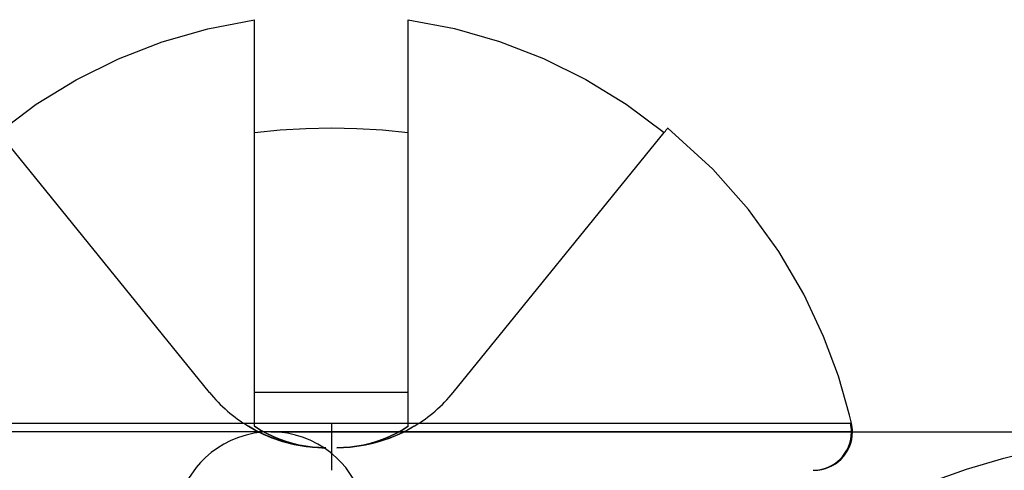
# Model space of a CAD drawing. Header units: millimetres. Extents: x -76 to 76, y -16 to 42.
# Tile 18 of 40: x -19.82 to -14.7, y 39.81 to 42.15. Entities that reach past the tile are written whole.
import ezdxf

# ---------------------------------------------------------------- set-up
doc = ezdxf.new("R2010")
doc.units = ezdxf.units.MM
doc.layers.add('MAIN-1', color=7, linetype='Continuous')
doc.layers.add('MAIN-2', color=7, linetype='Continuous')

msp = doc.modelspace()

# ---------------------------------------------------------------- linework, layer by layer
at = {"layer": 'MAIN-1'}
for p, q in [((-18.8424, 42.1041), (-18.6, 42.151)), ((-18.6, 42.1041), (-18.6, 42.151)), ((-17.8, 42.151), (-17.5589, 42.1045)), ((-17.8, 42.1041), (-17.8, 42.151)), ((-19.079, 42.0358), (-18.8424, 42.1041)), ((-18.6, 42.0358), (-18.6, 42.1041)), ((-17.8, 42.0358), (-17.8, 42.1041)), ((-17.5589, 42.1045), (-17.3246, 42.0371)), ((-19.3077, 41.947), (-19.079, 42.0358)), ((-18.6, 41.947), (-18.6, 42.0358)), ((-17.8, 41.947), (-17.8, 42.0358)), ((-17.3246, 42.0371), (-17.097, 41.9491)), ((-19.5264, 41.8389), (-19.3077, 41.947)), ((-18.6, 41.8389), (-18.6, 41.947)), ((-17.8, 41.8389), (-17.8, 41.947)), ((-17.097, 41.9491), (-16.877, 41.8406)), ((-19.7345, 41.7118), (-19.5264, 41.8389)), ((-18.6, 41.7118), (-18.6, 41.8389)), ((-17.8, 41.7118), (-17.8, 41.8389)), ((-16.877, 41.8406), (-16.6667, 41.7124)), ((-19.9317, 41.5656), (-19.7345, 41.7118)), ((-18.6, 41.5656), (-18.6, 41.7118)), ((-17.8, 41.5656), (-17.8, 41.7118)), ((-16.6667, 41.7124), (-16.4683, 41.5656)), ((-18.4667, 41.5781), (-18.3333, 41.5856)), ((-18.3333, 41.5856), (-18.2, 41.5882)), ((-18.2, 41.5882), (-18.0667, 41.5856)), ((-18.0667, 41.5856), (-17.9333, 41.5781)), ((-16.4581, 41.5781), (-16.4545, 41.5825)), ((-16.4545, 41.5825), (-16.4519, 41.5856)), ((-16.4519, 41.5856), (-16.4504, 41.5875)), ((-16.4504, 41.5875), (-16.4499, 41.5882)), ((-16.2158, 41.3745), (-16.45, 41.588)), ((-18.6, 41.5656), (-18.4667, 41.5781)), ((-17.9333, 41.5781), (-17.8, 41.5656)), ((-16.4683, 41.5656), (-16.4627, 41.5725)), ((-16.4627, 41.5725), (-16.4581, 41.5781)), ((-16.0298, 41.164), (-16.2158, 41.3745)), ((-15.8727, 40.9461), (-16.0298, 41.164)), ((-15.7432, 40.7251), (-15.8727, 40.9461)), ((-15.6395, 40.5048), (-15.7432, 40.7251)), ((-15.5624, 40.2977), (-15.6395, 40.5048)), ((-15.5047, 40.0962), (-15.5624, 40.2977)), ((-15.4947, 40.054), (-15.5047, 40.0962)), ((-19.9091, 40.0538), (-19.7664, 40.0538)), ((-19.7664, 40.0538), (-19.6261, 40.0539)), ((-19.6261, 40.0539), (-19.4898, 40.054)), ((-19.4898, 40.054), (-19.2749, 40.054)), ((-19.2749, 40.054), (-19.0757, 40.0541)), ((-19.0757, 40.0541), (-18.9102, 40.054)), ((-18.9102, 40.054), (-18.6986, 40.0541)), ((-18.6986, 40.0541), (-18.5116, 40.054)), ((-18.5116, 40.054), (-18.3016, 40.054)), ((-18.3016, 40.054), (-18.0984, 40.054)), ((-18.0984, 40.054), (-17.8884, 40.054)), ((-17.8884, 40.054), (-17.7015, 40.0541)), ((-17.7015, 40.0541), (-17.4898, 40.054)), ((-17.4898, 40.054), (-17.3244, 40.0541)), ((-17.3244, 40.0541), (-17.1252, 40.054)), ((-17.1252, 40.054), (-16.9102, 40.054)), ((-16.9102, 40.054), (-16.7739, 40.0539)), ((-16.7739, 40.0539), (-16.6336, 40.0538)), ((-16.6336, 40.0538), (-16.4909, 40.0538)), ((-16.4909, 40.0538), (-16.3477, 40.0538)), ((-16.3477, 40.0538), (-16.2063, 40.0539)), ((-16.2063, 40.0539), (-16.0691, 40.0539)), ((-16.0691, 40.0539), (-15.9696, 40.0539)), ((-15.9696, 40.0539), (-15.8887, 40.0539)), ((-15.8887, 40.0539), (-15.816, 40.0538)), ((-15.816, 40.0538), (-15.7512, 40.0538)), ((-15.7512, 40.0538), (-15.6943, 40.0537)), ((-15.6943, 40.0537), (-15.6451, 40.0537)), ((-15.6451, 40.0537), (-15.6034, 40.0537)), ((-15.6034, 40.0537), (-15.5689, 40.0537)), ((-15.5689, 40.0537), (-15.5414, 40.0538)), ((-15.5414, 40.0538), (-15.5205, 40.0538)), ((-15.5205, 40.0538), (-15.5059, 40.0539)), ((-15.5059, 40.0539), (-15.4974, 40.0539)), ((-15.4974, 40.0539), (-15.4947, 40.054)), ((-19.6674, 40.0093), (-19.8262, 40.0093)), ((-19.4975, 40.0093), (-19.6674, 40.0093)), ((-19.3172, 40.0093), (-19.4975, 40.0093)), ((-19.1277, 40.0093), (-19.3172, 40.0093)), ((-18.9303, 40.0093), (-19.1277, 40.0093)), ((-18.7264, 40.0093), (-18.9303, 40.0093)), ((-18.5178, 40.0093), (-18.7264, 40.0093)), ((-18.3062, 40.0093), (-18.5178, 40.0093)), ((-18.2948, 40.0093), (-18.5144, 40.0093)), ((-18.0938, 40.0093), (-18.3062, 40.0093)), ((-18.0743, 40.0093), (-18.2948, 40.0093)), ((-17.8822, 40.0093), (-18.0938, 40.0093)), ((-17.855, 40.0093), (-18.0743, 40.0093)), ((-17.6736, 40.0093), (-17.8822, 40.0093)), ((-17.6391, 40.0093), (-17.855, 40.0093)), ((-17.4697, 40.0093), (-17.6736, 40.0093)), ((-17.4286, 40.0093), (-17.6391, 40.0093)), ((-17.2723, 40.0093), (-17.4697, 40.0093)), ((-17.2254, 40.0093), (-17.4286, 40.0093)), ((-17.0828, 40.0093), (-17.2723, 40.0093)), ((-17.0312, 40.0093), (-17.2254, 40.0093)), ((-16.9025, 40.0093), (-17.0828, 40.0093)), ((-16.8472, 40.0093), (-17.0312, 40.0093)), ((-16.7326, 40.0093), (-16.9025, 40.0093)), ((-16.6746, 40.0093), (-16.8472, 40.0093)), ((-16.5738, 40.0093), (-16.7326, 40.0093)), ((-16.5143, 40.0093), (-16.6746, 40.0093)), ((-16.4266, 40.0093), (-16.5738, 40.0093)), ((-16.3667, 40.0093), (-16.5143, 40.0093)), ((-16.2915, 40.0093), (-16.4266, 40.0093)), ((-16.2322, 40.0093), (-16.3667, 40.0093)), ((-16.1685, 40.0093), (-16.2915, 40.0093)), ((-16.1107, 40.0093), (-16.2322, 40.0093)), ((-16.0576, 40.0093), (-16.1685, 40.0093)), ((-16.002, 40.0093), (-16.1107, 40.0093)), ((-15.9584, 40.0093), (-16.0576, 40.0093)), ((-15.9059, 40.0093), (-16.002, 40.0093)), ((-15.8707, 40.0093), (-15.9584, 40.0093)), ((-15.8218, 40.0093), (-15.9059, 40.0093)), ((-15.794, 40.0093), (-15.8707, 40.0093)), ((-15.7491, 40.0093), (-15.8218, 40.0093)), ((-15.7276, 40.0093), (-15.794, 40.0093)), ((-15.6871, 40.0093), (-15.7491, 40.0093)), ((-15.671, 40.0093), (-15.7276, 40.0093)), ((-15.6352, 40.0093), (-15.6871, 40.0093)), ((-15.6234, 40.0093), (-15.671, 40.0093)), ((-15.5925, 40.0093), (-15.6352, 40.0093)), ((-15.5843, 40.0093), (-15.6234, 40.0093)), ((-15.5583, 40.0093), (-15.5925, 40.0093)), ((-15.5529, 40.0093), (-15.5843, 40.0093)), ((-15.5318, 40.0093), (-15.5583, 40.0093)), ((-15.5286, 40.0093), (-15.5529, 40.0093)), ((-15.5124, 40.0093), (-15.5318, 40.0093)), ((-15.5107, 40.0093), (-15.5286, 40.0093)), ((-15.4993, 40.0093), (-15.5124, 40.0093)), ((-15.4986, 40.0093), (-15.5107, 40.0093)), ((-15.4919, 40.0093), (-15.4993, 40.0093)), ((-15.4918, 40.0093), (-15.4986, 40.0093)), ((-15.4896, 40.0093), (-15.4919, 40.0093)), ((-15.4896, 40.0093), (-15.4918, 40.0093)), ((-15.4896, 40.0093), (-15.1178, 40.0093)), ((-15.1178, 40.0093), (-14.7276, 40.0093)), ((-14.7276, 40.0093), (-14.3285, 40.0093)), ((-14.7027, 39.873), (-14.5069, 39.9205)), ((-14.8963, 39.8153), (-14.7027, 39.873)), ((-15.0958, 39.7443), (-14.8963, 39.8153))]:
    msp.add_line(p, q, dxfattribs=at)
for start, end in [(0, 12.9123), (270.0006, 0)]:
    msp.add_arc((-15.6896, 40.0093), 0.2, start, end, dxfattribs=at)
at = {"layer": 'MAIN-2'}
for p, q in [((-18.8341, 40.2144), (-19.9317, 41.5656)), ((-18.6, 40.2144), (-18.6, 41.5656)), ((-17.8, 40.2144), (-17.8, 41.5656)), ((-17.5659, 40.2144), (-16.4683, 41.5656)), ((-18.8341, 40.2144), (-18.8341, 40.2144)), ((-18.8341, 40.2144), (-18.8341, 40.2144)), ((-17.8, 40.2144), (-18.6, 40.2144)), ((-17.8, 40.2144), (-18.6, 40.2144)), ((-18.6, 40.0379), (-18.6, 40.2144)), ((-17.8, 40.2144), (-18.6, 40.2144)), ((-17.8, 40.2144), (-18.6, 40.2144)), ((-17.8, 40.0379), (-17.8, 40.2144)), ((-17.5659, 40.2144), (-17.5659, 40.2144)), ((-17.5659, 40.2144), (-17.5659, 40.2144)), ((-19.9091, 40.0538), (-19.7664, 40.0538)), ((-19.8415, 40.054), (-19.725, 40.054)), ((-19.8415, 40.054), (-19.725, 40.054)), ((-19.7664, 40.0538), (-19.6261, 40.0539)), ((-19.725, 40.054), (-19.6049, 40.054)), ((-19.725, 40.054), (-19.6049, 40.054)), ((-19.6261, 40.0539), (-19.4898, 40.054)), ((-19.6049, 40.054), (-19.4816, 40.054)), ((-19.6049, 40.054), (-19.4816, 40.054)), ((-19.4898, 40.054), (-19.2749, 40.054)), ((-19.4816, 40.054), (-19.3558, 40.054)), ((-19.4816, 40.054), (-19.3558, 40.054)), ((-19.3558, 40.054), (-19.228, 40.054)), ((-19.3558, 40.054), (-19.228, 40.054)), ((-19.2749, 40.054), (-19.0757, 40.0541)), ((-19.228, 40.054), (-19.0988, 40.054)), ((-19.228, 40.054), (-19.0988, 40.054)), ((-19.0988, 40.054), (-18.9688, 40.054)), ((-19.0988, 40.054), (-18.9688, 40.054)), ((-19.0757, 40.0541), (-18.9102, 40.054)), ((-18.9688, 40.054), (-18.8385, 40.054)), ((-18.9688, 40.054), (-18.8385, 40.054)), ((-18.9102, 40.054), (-18.6986, 40.0541)), ((-18.8385, 40.054), (-18.7085, 40.054)), ((-18.8385, 40.054), (-18.7085, 40.054)), ((-18.7085, 40.054), (-18.5792, 40.054)), ((-18.7085, 40.054), (-18.5792, 40.054)), ((-18.6986, 40.0541), (-18.5116, 40.054)), ((-18.5792, 40.054), (-18.451, 40.054)), ((-18.5792, 40.054), (-18.451, 40.054)), ((-18.5116, 40.054), (-18.3016, 40.054)), ((-18.451, 40.054), (-18.3245, 40.054)), ((-18.451, 40.054), (-18.3245, 40.054)), ((-18.3245, 40.054), (-18.2, 40.054)), ((-18.3245, 40.054), (-18.2, 40.054)), ((-18.3016, 40.054), (-18.0984, 40.054)), ((-18.2, 40.054), (-18.2, 40.0093)), ((-18.2, 40.054), (-18.0615, 40.054)), ((-18.2, 40.054), (-18.2, 40.0093)), ((-18.2, 40.054), (-18.0615, 40.054)), ((-18.0984, 40.054), (-17.8884, 40.054)), ((-18.0615, 40.054), (-17.9208, 40.054)), ((-18.0615, 40.054), (-17.9208, 40.054)), ((-17.9208, 40.054), (-17.7783, 40.054)), ((-17.9208, 40.054), (-17.7783, 40.054)), ((-17.8884, 40.054), (-17.7015, 40.0541)), ((-17.7783, 40.054), (-17.6346, 40.054)), ((-17.7783, 40.054), (-17.6346, 40.054)), ((-17.7015, 40.0541), (-17.4898, 40.054)), ((-17.6346, 40.054), (-17.4905, 40.054)), ((-17.6346, 40.054), (-17.4905, 40.054)), ((-17.4905, 40.054), (-17.3465, 40.054)), ((-17.4905, 40.054), (-17.3465, 40.054)), ((-17.4898, 40.054), (-17.3244, 40.0541)), ((-17.3465, 40.054), (-17.2035, 40.054)), ((-17.3465, 40.054), (-17.2035, 40.054)), ((-17.3244, 40.0541), (-17.1252, 40.054)), ((-17.2035, 40.054), (-17.0621, 40.054)), ((-17.2035, 40.054), (-17.0621, 40.054)), ((-17.1252, 40.054), (-16.9102, 40.054)), ((-17.0621, 40.054), (-16.9231, 40.054)), ((-17.0621, 40.054), (-16.9231, 40.054)), ((-16.9231, 40.054), (-16.7873, 40.054)), ((-16.9231, 40.054), (-16.7873, 40.054)), ((-16.9102, 40.054), (-16.7739, 40.0539)), ((-16.7873, 40.054), (-16.6555, 40.054)), ((-16.7873, 40.054), (-16.6555, 40.054)), ((-16.7739, 40.0539), (-16.6336, 40.0538)), ((-16.6555, 40.054), (-16.5284, 40.054)), ((-16.6555, 40.054), (-16.5284, 40.054)), ((-16.6336, 40.0538), (-16.4909, 40.0538)), ((-16.5284, 40.054), (-16.4067, 40.054)), ((-16.5284, 40.054), (-16.4067, 40.054)), ((-16.4909, 40.0538), (-16.3477, 40.0538)), ((-16.4067, 40.054), (-16.291, 40.054)), ((-16.4067, 40.054), (-16.291, 40.054)), ((-16.3477, 40.0538), (-16.2063, 40.0539)), ((-16.291, 40.054), (-16.182, 40.054)), ((-16.291, 40.054), (-16.182, 40.054)), ((-16.2063, 40.0539), (-16.0691, 40.0539)), ((-16.182, 40.054), (-16.0802, 40.054)), ((-16.182, 40.054), (-16.0802, 40.054)), ((-16.0802, 40.054), (-15.986, 40.054)), ((-16.0802, 40.054), (-15.986, 40.054)), ((-16.0691, 40.0539), (-15.9696, 40.0539)), ((-15.986, 40.054), (-15.8998, 40.054)), ((-15.986, 40.054), (-15.8998, 40.054)), ((-15.9696, 40.0539), (-15.8887, 40.0539)), ((-15.8998, 40.054), (-15.8219, 40.054)), ((-15.8998, 40.054), (-15.8219, 40.054)), ((-15.8887, 40.0539), (-15.816, 40.0538)), ((-15.8219, 40.054), (-15.7524, 40.054)), ((-15.8219, 40.054), (-15.7524, 40.054)), ((-15.816, 40.0538), (-15.7512, 40.0538)), ((-15.7524, 40.054), (-15.6914, 40.054)), ((-15.7524, 40.054), (-15.6914, 40.054)), ((-15.7512, 40.0538), (-15.6943, 40.0537)), ((-15.6943, 40.0537), (-15.6451, 40.0537)), ((-15.6914, 40.054), (-15.639, 40.054)), ((-15.6914, 40.054), (-15.639, 40.054)), ((-15.6451, 40.0537), (-15.6034, 40.0537)), ((-15.639, 40.054), (-15.5951, 40.054)), ((-15.639, 40.054), (-15.5951, 40.054)), ((-15.6034, 40.0537), (-15.5689, 40.0537)), ((-15.5951, 40.054), (-15.5595, 40.054)), ((-15.5951, 40.054), (-15.5595, 40.054)), ((-15.5689, 40.0537), (-15.5414, 40.0538)), ((-15.5595, 40.054), (-15.5319, 40.054)), ((-15.5595, 40.054), (-15.5319, 40.054)), ((-15.5414, 40.0538), (-15.5205, 40.0538)), ((-15.5319, 40.054), (-15.5122, 40.054)), ((-15.5319, 40.054), (-15.5122, 40.054)), ((-15.5205, 40.0538), (-15.5059, 40.0539)), ((-15.5122, 40.054), (-15.5, 40.054)), ((-15.5122, 40.054), (-15.5, 40.054)), ((-15.5059, 40.0539), (-15.4974, 40.0539)), ((-15.4986, 40.0541), (-15.5, 40.054)), ((-15.4986, 40.0541), (-15.5, 40.054)), ((-15.4974, 40.0542), (-15.4986, 40.0541)), ((-15.4974, 40.0542), (-15.4986, 40.0541)), ((-15.4965, 40.0542), (-15.4974, 40.0542)), ((-15.4965, 40.0542), (-15.4974, 40.0542)), ((-15.4974, 40.0539), (-15.4947, 40.054)), ((-15.4957, 40.0542), (-15.4965, 40.0542)), ((-15.4957, 40.0542), (-15.4965, 40.0542)), ((-15.4952, 40.0542), (-15.4957, 40.0542)), ((-15.4952, 40.0542), (-15.4957, 40.0542)), ((-15.4948, 40.0541), (-15.4952, 40.0542)), ((-15.4948, 40.0541), (-15.4952, 40.0542)), ((-15.4947, 40.054), (-15.4948, 40.0541)), ((-15.4947, 40.054), (-15.4948, 40.0541)), ((-18.2, 40.0093), (-20.9104, 40.0093)), ((-18.2, 40.0093), (-20.9104, 40.0093)), ((-19.708, 40.0093), (-19.8706, 40.0093)), ((-19.5332, 40.0093), (-19.708, 40.0093)), ((-19.3468, 40.0093), (-19.5332, 40.0093)), ((-19.1502, 40.0093), (-19.3468, 40.0093)), ((-18.9448, 40.0093), (-19.1502, 40.0093)), ((-18.7322, 40.0093), (-18.9448, 40.0093)), ((-18.5144, 40.0093), (-18.7322, 40.0093)), ((-18.6007, 40.0018), (-18.6426, 39.9925)), ((-18.5962, 40.0182), (-18.6309, 40.0379)), ((-18.6309, 40.0379), (-18.5929, 40.0164)), ((-18.6309, 40.0379), (-18.5929, 40.0164)), ((-18.5578, 40.0074), (-18.6007, 40.0018)), ((-18.568, 40.0182), (-18.6, 40.0379)), ((-18.6, 40.0379), (-18.568, 40.0182)), ((-18.568, 40.0182), (-18.6, 40.0379)), ((-18.6, 40.0379), (-18.568, 40.0182)), ((-18.5609, 40.0004), (-18.5962, 40.0182)), ((-18.5929, 40.0164), (-18.5541, 39.9973)), ((-18.5929, 40.0164), (-18.5541, 39.9973)), ((-18.5354, 40.0004), (-18.568, 40.0182)), ((-18.568, 40.0182), (-18.5354, 40.0004)), ((-18.5354, 40.0004), (-18.568, 40.0182)), ((-18.568, 40.0182), (-18.5354, 40.0004)), ((-18.5251, 39.9847), (-18.5609, 40.0004)), ((-18.5144, 40.0093), (-18.5578, 40.0074)), ((-18.5541, 39.9973), (-18.5344, 39.9885)), ((-18.5541, 39.9973), (-18.5344, 39.9885)), ((-18.5023, 39.9847), (-18.5354, 40.0004)), ((-18.5354, 40.0004), (-18.5025, 39.9846)), ((-18.5023, 39.9847), (-18.5354, 40.0004)), ((-18.5354, 40.0004), (-18.5025, 39.9846)), ((-18.5144, 40.0093), (-18.4236, 40.0093)), ((-18.471, 40.0074), (-18.5144, 40.0093)), ((-18.5033, 40.0093), (-18.5144, 40.0093)), ((-18.4704, 40.0093), (-18.5033, 40.0093)), ((-18.4281, 40.0018), (-18.471, 40.0074)), ((-18.4158, 40.0093), (-18.4704, 40.0093)), ((-18.3861, 39.9925), (-18.4281, 40.0018)), ((-18.4236, 40.0093), (-18.1539, 40.0093)), ((-18.3398, 40.0093), (-18.4158, 40.0093)), ((-18.2419, 40.0093), (-18.3398, 40.0093)), ((-18.1231, 40.0093), (-18.2419, 40.0093)), ((-18.2, 40.0093), (-18.2, 39.8093)), ((-15.4949, 40.0093), (-18.2, 40.0093)), ((-18.2, 40.0093), (-18.2, 39.8093)), ((-15.4949, 40.0093), (-18.2, 40.0093)), ((-18.1539, 40.0093), (-17.7127, 40.0093)), ((-17.8977, 39.9847), (-17.8646, 40.0004)), ((-17.8977, 39.9847), (-17.8646, 40.0004)), ((-17.8646, 40.0004), (-17.8975, 39.9846)), ((-17.8646, 40.0004), (-17.8975, 39.9846)), ((-17.839, 40.0004), (-17.8747, 39.9846)), ((-17.8459, 39.9973), (-17.8744, 39.9849)), ((-17.8459, 39.9973), (-17.8744, 39.9849)), ((-17.8332, 40.0033), (-17.8659, 39.9884)), ((-17.8332, 40.0033), (-17.8659, 39.9884)), ((-17.832, 40.0182), (-17.8646, 40.0004)), ((-17.8646, 40.0004), (-17.832, 40.0182)), ((-17.832, 40.0182), (-17.8646, 40.0004)), ((-17.8646, 40.0004), (-17.832, 40.0182)), ((-17.8264, 40.0065), (-17.8459, 39.9973)), ((-17.8264, 40.0065), (-17.8459, 39.9973)), ((-17.8037, 40.0182), (-17.839, 40.0004)), ((-17.8009, 40.0197), (-17.8332, 40.0033)), ((-17.8009, 40.0197), (-17.8332, 40.0033)), ((-17.8, 40.0379), (-17.832, 40.0182)), ((-17.832, 40.0182), (-17.8, 40.0379)), ((-17.8, 40.0379), (-17.832, 40.0182)), ((-17.832, 40.0182), (-17.8, 40.0379)), ((-17.8071, 40.0164), (-17.8264, 40.0065)), ((-17.8071, 40.0164), (-17.8264, 40.0065)), ((-17.788, 40.0268), (-17.8071, 40.0164)), ((-17.788, 40.0268), (-17.8071, 40.0164)), ((-17.7691, 40.0379), (-17.8037, 40.0182)), ((-17.7691, 40.0379), (-17.8009, 40.0197)), ((-17.7691, 40.0379), (-17.8009, 40.0197)), ((-17.7691, 40.0379), (-17.788, 40.0268)), ((-17.7691, 40.0379), (-17.788, 40.0268)), ((-17.7127, 40.0093), (-17.1119, 40.0093)), ((-17.1119, 40.0093), (-16.3655, 40.0093)), ((-16.3655, 40.0093), (-15.4896, 40.0093)), ((-18.7586, 39.9455), (-18.7929, 39.9245)), ((-18.722, 39.9641), (-18.7586, 39.9455)), ((-18.6832, 39.9799), (-18.722, 39.9641)), ((-18.6426, 39.9925), (-18.6832, 39.9799)), ((-18.5344, 39.9885), (-18.5145, 39.9804)), ((-18.5344, 39.9885), (-18.5145, 39.9804)), ((-18.4889, 39.9708), (-18.5251, 39.9847)), ((-18.5145, 39.9804), (-18.4945, 39.9729)), ((-18.5145, 39.9804), (-18.4945, 39.9729)), ((-18.5025, 39.9846), (-18.4691, 39.9708)), ((-18.5025, 39.9846), (-18.4691, 39.9708)), ((-18.4689, 39.9708), (-18.5023, 39.9847)), ((-18.4689, 39.9708), (-18.5023, 39.9847)), ((-18.4945, 39.9729), (-18.4744, 39.9659)), ((-18.4945, 39.9729), (-18.4744, 39.9659)), ((-18.4524, 39.9589), (-18.4889, 39.9708)), ((-18.4744, 39.9659), (-18.4542, 39.9595)), ((-18.4744, 39.9659), (-18.4542, 39.9595)), ((-18.4691, 39.9708), (-18.4354, 39.9588)), ((-18.4691, 39.9708), (-18.4354, 39.9588)), ((-18.4352, 39.9589), (-18.4689, 39.9708)), ((-18.4352, 39.9589), (-18.4689, 39.9708)), ((-18.4542, 39.9595), (-18.434, 39.9536)), ((-18.4542, 39.9595), (-18.434, 39.9536)), ((-18.4155, 39.9489), (-18.4524, 39.9589)), ((-18.4354, 39.9588), (-18.4014, 39.9488)), ((-18.4354, 39.9588), (-18.4014, 39.9488)), ((-18.4011, 39.9489), (-18.4352, 39.9589)), ((-18.4011, 39.9489), (-18.4352, 39.9589)), ((-18.434, 39.9536), (-18.4136, 39.9484)), ((-18.434, 39.9536), (-18.4136, 39.9484)), ((-18.3784, 39.9407), (-18.4155, 39.9489)), ((-18.4136, 39.9484), (-18.3932, 39.9437)), ((-18.4136, 39.9484), (-18.3932, 39.9437)), ((-18.4014, 39.9488), (-18.3672, 39.9406)), ((-18.4014, 39.9488), (-18.3672, 39.9406)), ((-18.3669, 39.9407), (-18.4011, 39.9489)), ((-18.3669, 39.9407), (-18.4011, 39.9489)), ((-18.3932, 39.9437), (-18.3727, 39.9396)), ((-18.3932, 39.9437), (-18.3727, 39.9396)), ((-18.3456, 39.9799), (-18.3861, 39.9925)), ((-18.3068, 39.9641), (-18.3456, 39.9799)), ((-18.2701, 39.9455), (-18.3068, 39.9641)), ((-18.2358, 39.9245), (-18.2701, 39.9455)), ((-17.9999, 39.9452), (-18.034, 39.9383)), ((-17.9999, 39.9452), (-18.034, 39.9383)), ((-18.0331, 39.9407), (-17.9989, 39.9489)), ((-18.0331, 39.9407), (-17.9989, 39.9489)), ((-17.9986, 39.9488), (-18.0328, 39.9406)), ((-17.9986, 39.9488), (-18.0328, 39.9406)), ((-17.9843, 39.9488), (-18.0215, 39.9406)), ((-17.966, 39.9536), (-17.9999, 39.9452)), ((-17.966, 39.9536), (-17.9999, 39.9452)), ((-17.9989, 39.9489), (-17.9648, 39.9589)), ((-17.9989, 39.9489), (-17.9648, 39.9589)), ((-17.9646, 39.9588), (-17.9986, 39.9488)), ((-17.9646, 39.9588), (-17.9986, 39.9488)), ((-17.9475, 39.9588), (-17.9843, 39.9488)), ((-17.9324, 39.9636), (-17.966, 39.9536)), ((-17.9324, 39.9636), (-17.966, 39.9536)), ((-17.9648, 39.9589), (-17.9311, 39.9708)), ((-17.9648, 39.9589), (-17.9311, 39.9708)), ((-17.9309, 39.9708), (-17.9646, 39.9588)), ((-17.9309, 39.9708), (-17.9646, 39.9588)), ((-17.9109, 39.9708), (-17.9475, 39.9588)), ((-17.899, 39.9752), (-17.9324, 39.9636)), ((-17.899, 39.9752), (-17.9324, 39.9636)), ((-17.9311, 39.9708), (-17.8977, 39.9847)), ((-17.9311, 39.9708), (-17.8977, 39.9847)), ((-17.8975, 39.9846), (-17.9309, 39.9708)), ((-17.8975, 39.9846), (-17.9309, 39.9708)), ((-17.8747, 39.9846), (-17.9109, 39.9708)), ((-17.8744, 39.9849), (-17.9031, 39.9737)), ((-17.8744, 39.9849), (-17.9031, 39.9737)), ((-17.8659, 39.9884), (-17.899, 39.9752)), ((-17.8659, 39.9884), (-17.899, 39.9752)), ((-18.8247, 39.9013), (-18.8537, 39.8765)), ((-18.7929, 39.9245), (-18.8247, 39.9013)), ((-18.3412, 39.9343), (-18.3784, 39.9407)), ((-18.3727, 39.9396), (-18.3521, 39.936)), ((-18.3727, 39.9396), (-18.3521, 39.936)), ((-18.3672, 39.9406), (-18.3328, 39.9342)), ((-18.3672, 39.9406), (-18.3328, 39.9342)), ((-18.3325, 39.9343), (-18.3669, 39.9407)), ((-18.3325, 39.9343), (-18.3669, 39.9407)), ((-18.3521, 39.936), (-18.3316, 39.933)), ((-18.3521, 39.936), (-18.3316, 39.933)), ((-18.3038, 39.9298), (-18.3412, 39.9343)), ((-18.3328, 39.9342), (-18.2982, 39.9297)), ((-18.3328, 39.9342), (-18.2982, 39.9297)), ((-18.298, 39.9298), (-18.3325, 39.9343)), ((-18.298, 39.9298), (-18.3325, 39.9343)), ((-18.3316, 39.933), (-18.311, 39.9305)), ((-18.3316, 39.933), (-18.311, 39.9305)), ((-18.311, 39.9305), (-18.2904, 39.9286)), ((-18.311, 39.9305), (-18.2904, 39.9286)), ((-18.2663, 39.9271), (-18.3038, 39.9298)), ((-18.2982, 39.9297), (-18.2635, 39.927)), ((-18.2982, 39.9297), (-18.2635, 39.927)), ((-18.2634, 39.9271), (-18.298, 39.9298)), ((-18.2634, 39.9271), (-18.298, 39.9298)), ((-18.2904, 39.9286), (-18.2698, 39.9272)), ((-18.2904, 39.9286), (-18.2698, 39.9272)), ((-18.2698, 39.9272), (-18.2493, 39.9264)), ((-18.2698, 39.9272), (-18.2493, 39.9264)), ((-18.2287, 39.9262), (-18.2663, 39.9271)), ((-18.2635, 39.927), (-18.2287, 39.9262)), ((-18.2635, 39.927), (-18.2287, 39.9262)), ((-18.2287, 39.9262), (-18.2634, 39.9271)), ((-18.2287, 39.9262), (-18.2634, 39.9271)), ((-18.2493, 39.9264), (-18.2287, 39.9262)), ((-18.2493, 39.9264), (-18.2287, 39.9262)), ((-18.2041, 39.9013), (-18.2358, 39.9245)), ((-18.175, 39.8765), (-18.2041, 39.9013)), ((-18.1713, 39.9262), (-18.1366, 39.9271)), ((-18.1713, 39.9262), (-18.1366, 39.9271)), ((-18.1365, 39.927), (-18.1713, 39.9262)), ((-18.1338, 39.927), (-18.1713, 39.9262)), ((-18.1365, 39.927), (-18.1713, 39.9262)), ((-18.1369, 39.9269), (-18.1713, 39.9262)), ((-18.1369, 39.9269), (-18.1713, 39.9262)), ((-18.1025, 39.9292), (-18.1369, 39.9269)), ((-18.1025, 39.9292), (-18.1369, 39.9269)), ((-18.1366, 39.9271), (-18.102, 39.9298)), ((-18.1366, 39.9271), (-18.102, 39.9298)), ((-18.1018, 39.9297), (-18.1365, 39.927)), ((-18.1018, 39.9297), (-18.1365, 39.927)), ((-18.0962, 39.9297), (-18.1338, 39.927)), ((-18.0682, 39.933), (-18.1025, 39.9292)), ((-18.0682, 39.933), (-18.1025, 39.9292)), ((-18.102, 39.9298), (-18.0675, 39.9343)), ((-18.102, 39.9298), (-18.0675, 39.9343)), ((-18.0672, 39.9342), (-18.1018, 39.9297)), ((-18.0672, 39.9342), (-18.1018, 39.9297)), ((-18.0588, 39.9342), (-18.0962, 39.9297)), ((-18.034, 39.9383), (-18.0682, 39.933)), ((-18.034, 39.9383), (-18.0682, 39.933)), ((-18.0675, 39.9343), (-18.0331, 39.9407)), ((-18.0675, 39.9343), (-18.0331, 39.9407)), ((-18.0328, 39.9406), (-18.0672, 39.9342)), ((-18.0328, 39.9406), (-18.0672, 39.9342)), ((-18.0215, 39.9406), (-18.0588, 39.9342)), ((-18.88, 39.8503), (-18.9036, 39.8231)), ((-18.8537, 39.8765), (-18.88, 39.8503)), ((-18.1487, 39.8503), (-18.175, 39.8765)), ((-18.1251, 39.8231), (-18.1487, 39.8503)), ((-18.9036, 39.8231), (-18.9427, 39.7671)), ((-18.086, 39.7671), (-18.1251, 39.8231))]:
    msp.add_line(p, q, dxfattribs=at)
for centre, start, end in [((-18.2287, 40.7062), 219.088, 238.9555), ((-18.1713, 40.7062), 301.0445, 320.9121)]:
    msp.add_arc(centre, 0.78, start, end, dxfattribs=at)
for start_param, end_param in [(-1.5708, -1.345441), (-1.5708, -1.345441), (-3.141516, -1.5708), (-3.141516, -1.5708)]:
    msp.add_ellipse((-15.6946, 40.0093), major_axis=(0, 0.2), ratio=0.998029, start_param=start_param, end_param=end_param, dxfattribs=at)

doc.saveas('drawing.dxf')
